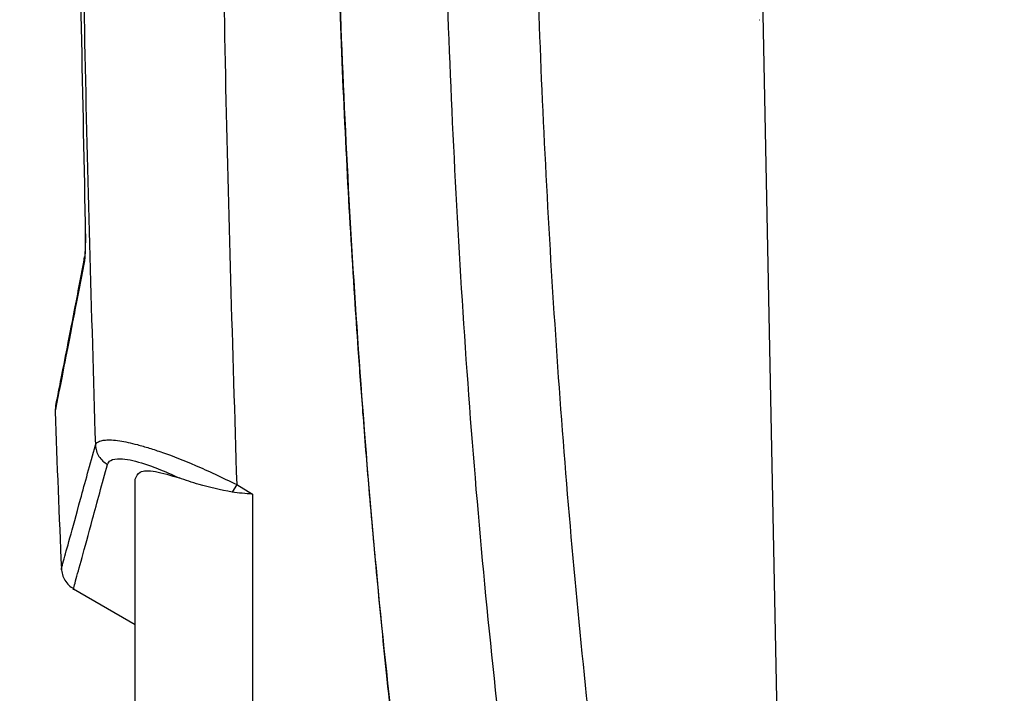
# Model space of a CAD drawing. Header units: inches. Extents: x 0.6 to 33.8, y 0 to 21.7.
# Tile 75 of 169: x 18.899 to 19.697, y 14.549 to 15.095. Entities that reach past the tile are written whole.
import ezdxf

# ---------------------------------------------------------------- set-up
doc = ezdxf.new("R2010")
doc.units = ezdxf.units.IN
doc.header["$MEASUREMENT"] = 0
doc.layers.add('FORMAT', color=7, linetype='Continuous')
doc.styles.add('SLDTEXTSTYLE3', font='TXT', dxfattribs={"width": 0.75})
doc.dimstyles.new('SLDDIMSTYLE0', dxfattribs={"dimtxt": 0.125, "dimasz": 0.13, "dimexe": 0, "dimexo": 0.0625, "dimgap": 0.03125, "dimtad": 0, "dimtih": 1, "dimtoh": 1, "dimdec": 1, "dimlfac": 4, "dimrnd": 1e-09, "dimzin": 12, "dimdsep": 46, "dimtxsty": 'SLDTEXTSTYLE3', "dimsah": 1, "dimcen": 0.09, "dimadec": 0, "dimazin": 3, "dimtfac": 1, "dimtdec": 1, "dimtofl": 0, "dimtmove": 0, "dimatfit": 3, "dimfxl": 0, "dimfrac": 2, "dimtolj": 1, "dimtzin": 12, "dimarcsym": 0})

# ---------------------------------------------------------------- blocks, each defined once
blk = doc.blocks.new('_D_4')
at = {"layer": 'FORMAT'}
for p, q in [((19.12974, 18.29622), (19.09166, 18.29622)), ((19.09166, 18.29622), (19.09166, 18.09779)), ((19.40683, 18.29622), (19.44491, 18.29622)), ((19.44491, 18.29622), (19.44491, 18.09779)), ((17.83576, 9.27335), (17.83576, 18.24119)), ((20.70081, 17.05098), (20.70081, 18.24119)), ((17.83576, 18.11619), (18.98207, 18.11619)), ((20.70081, 18.11619), (19.5545, 18.11619)), ((19.09166, 18.09779), (19.12974, 18.09779)), ((19.44491, 18.09779), (19.40683, 18.09779))]:
    blk.add_line(p, q, dxfattribs=at)
for points in [[(17.83576, 18.11619), (17.96576, 18.09619), (17.96576, 18.13619)], [(20.70081, 18.11619), (20.57081, 18.13619), (20.57081, 18.09619)]]:
    blk.add_solid(points, dxfattribs=at)
at = {"layer": 'FORMAT', "char_height": 0.125, "attachment_point": 1, "style": 'SLDTEXTSTYLE3'}
for s, insert in [('291', (19.12974, 18.25892)), ('11.5', (19.10665, 18.0719))]:
    blk.add_mtext(s, dxfattribs=dict(at, insert=insert))

msp = doc.modelspace()

# ---------------------------------------------------------------- linework, layer by layer
at = {"color": 7, "linetype": 'Continuous'}
for p, q in [((19.49852, 15.22742), (19.5192, 14.18601)), ((19.49822, 15.0951), (19.49847, 15.0951)), ((18.92764, 14.7825), (18.92722, 14.77719)), ((18.99229, 14.34687), (18.99229, 14.7228)), ((19.07445, 14.71829), (19.07072, 14.71213)), ((19.07445, 14.71829), (19.08728, 14.71052)), ((19.08728, 14.71052), (19.08728, 14.3401)), ((18.94216, 14.63396), (18.99229, 14.60502)), ((18.99229, 14.59385), (18.99229, 14.59385))]:
    msp.add_line(p, q, dxfattribs=at)
at = {"color": 7, "linetype": 'Continuous', "flags": 128}
msp.add_lwpolyline([(18.95084, 14.89838), (18.95089, 14.90096), (18.95117, 14.9029)], dxfattribs=at)
at = {"color": 7, "linetype": 'Continuous'}
msp.add_arc((38.59859, 15.51053), 19.68504, 182.133908, 182.505088, dxfattribs=at)
for points, knots in [([(18.96497, 16.38365), (18.96105, 16.27482), (18.95321, 16.05719), (18.94759, 15.73021), (18.94657, 15.40323), (18.95016, 15.07642), (18.95664, 14.85898), (18.95988, 14.75029)], [0, 0, 0, 0, 0.200085, 0.400109, 0.600172, 0.800151, 1, 1, 1, 1]), ([(19.07831, 16.38015), (19.07439, 16.26945), (19.06654, 16.04805), (19.06106, 15.71537), (19.06028, 15.38266), (19.06423, 15.05013), (19.07105, 14.82889), (19.07445, 14.71829)], [0, 0, 0, 0, 0.200012, 0.400051, 0.60013, 0.800107, 1, 1, 1, 1]), ([(19.21001, 16.34081), (19.19921, 16.24171), (19.17758, 16.04338), (19.15933, 15.74434), (19.1515, 15.44473), (19.15507, 15.14519), (19.17002, 14.84604), (19.19538, 14.54805), (19.22173, 14.35083), (19.23488, 14.25237)], [0, 0, 0, 0, 0.142786, 0.285746, 0.42855, 0.57151, 0.714269, 0.857352, 1, 1, 1, 1]), ([(18.95894, 16.28237), (18.95537, 16.16975), (18.94824, 15.94444), (18.94419, 15.60614), (18.94458, 15.26785), (18.94928, 15.04272), (18.95163, 14.93011)], [0, 0, 0, 0, 0.249968, 0.500116, 0.749966, 1, 1, 1, 1]), ([(19.27759, 16.19334), (19.26894, 16.09122), (19.25164, 15.88695), (19.24011, 15.57925), (19.23907, 15.27128), (19.24985, 14.96356), (19.27113, 14.6565), (19.29492, 14.45311), (19.30681, 14.35144)], [0, 0, 0, 0, 0.1666259, 0.3333164, 0.499887, 0.6665441, 0.8333001, 1, 1, 1, 1]), ([(19.34843, 16.15354), (19.34233, 16.08416), (19.32814, 15.92301), (19.31666, 15.66905), (19.31221, 15.39239), (19.31717, 15.11576), (19.33139, 14.8395), (19.35414, 14.5639), (19.37704, 14.3813), (19.38849, 14.28999)], [0, 0, 0, 0, 0.11192, 0.259942, 0.407852, 0.555797, 0.703739, 0.851864, 1, 1, 1, 1]), ([(19.15358, 15.42973), (19.15331, 15.39579), (19.15273, 15.32212), (19.15477, 15.20876), (19.15823, 15.09131), (19.16331, 14.97846), (19.16842, 14.89139), (19.17292, 14.82513), (19.17675, 14.77337), (19.18176, 14.71151), (19.18823, 14.6394), (19.19642, 14.55709), (19.20668, 14.46464), (19.21925, 14.3621), (19.2293, 14.29055), (19.23457, 14.25307)], [0, 0, 0, 0, 0.086102, 0.186905, 0.287686, 0.384312, 0.473697, 0.5092, 0.553003, 0.605577, 0.666923, 0.73704, 0.815927, 0.903581, 1, 1, 1, 1]), ([(18.95163, 14.93011), (18.95169, 14.92684), (18.95183, 14.91981), (18.95175, 14.91009), (18.95141, 14.90233), (18.95102, 14.89965), (18.95084, 14.89838)], [0, 0, 0, 0, 0.230813, 0.495563, 0.761295, 1, 1, 1, 1]), ([(18.95169, 14.92595), (18.95172, 14.92416), (18.95176, 14.92066), (18.95174, 14.91589), (18.95167, 14.91163), (18.95156, 14.9081), (18.95136, 14.90442), (18.95124, 14.90346), (18.95116, 14.90283)], [0, 0, 0, 0, 0.151498, 0.294966, 0.438745, 0.582007, 0.723878, 1, 1, 1, 1]), ([(18.95118, 14.90295), (18.94826, 14.88791), (18.94242, 14.85784), (18.93591, 14.82453), (18.93115, 14.80032), (18.92819, 14.78528), (18.92783, 14.78345), (18.92765, 14.78254)], [0, 0, 0, 0, 0.200333, 0.40068, 0.601012, 0.801345, 1, 1, 1, 1]), ([(18.95084, 14.89838), (18.9479, 14.88326), (18.94203, 14.85305), (18.93549, 14.81968), (18.93073, 14.79544), (18.92776, 14.78036), (18.92739, 14.77849), (18.9272, 14.77755)], [0, 0, 0, 0, 0.2008751, 0.4010934, 0.6009681, 0.8005694, 1, 1, 1, 1]), ([(18.93236, 14.65013), (18.93236, 14.65013), (18.93178, 14.64804), (18.93378, 14.65525), (18.93869, 14.67306), (18.94722, 14.70403), (18.95566, 14.73487), (18.95988, 14.75029)], [0, 0, 0, 0, 0.000019, 0.249824, 0.499704, 0.749705, 1, 1, 1, 1]), ([(18.95988, 14.75029), (18.96014, 14.75082), (18.96065, 14.75187), (18.96223, 14.75304), (18.96457, 14.75397), (18.96801, 14.75454), (18.97301, 14.75457), (18.97918, 14.75392), (18.98626, 14.75261), (18.99423, 14.7507), (19.00352, 14.74801), (19.01882, 14.74293), (19.037, 14.73576), (19.05748, 14.72663), (19.06863, 14.72115), (19.07445, 14.71829)], [0, 0, 0, 0, 0.050008, 0.098943, 0.146666, 0.207551, 0.273415, 0.344765, 0.407245, 0.470528, 0.543062, 0.618017, 0.792275, 0.891485, 1, 1, 1, 1]), ([(18.95988, 14.75029), (18.96008, 14.7487), (18.9605, 14.7455), (18.96266, 14.74109), (18.9657, 14.73729), (18.96835, 14.7355), (18.96965, 14.73463)], [0, 0, 0, 0, 0.252115, 0.508048, 0.759769, 1, 1, 1, 1]), ([(18.94218, 14.63394), (18.94218, 14.63394), (18.94161, 14.63184), (18.9436, 14.63909), (18.94849, 14.65696), (18.95701, 14.68809), (18.96543, 14.71908), (18.96965, 14.73463)], [0, 0, 0, 0, 0.000001, 0.249509, 0.499661, 0.748844, 1, 1, 1, 1]), ([(18.96965, 14.73463), (18.97033, 14.73586), (18.97185, 14.73864), (18.98027, 14.73997), (18.99421, 14.73721), (19.01118, 14.73127), (19.02198, 14.72633), (19.02778, 14.72369)], [0, 0, 0, 0, 0.164843, 0.372497, 0.642463, 0.808247, 1, 1, 1, 1]), ([(18.99229, 14.7228), (18.99306, 14.72503), (18.9946, 14.72949), (19.00726, 14.73002), (19.02097, 14.72579), (19.02778, 14.72368)], [0, 0, 0, 0, 0.333797, 0.668701, 1, 1, 1, 1]), ([(19.07072, 14.71213), (19.06145, 14.71407), (19.04581, 14.71734), (19.033, 14.72185), (19.02778, 14.72368)], [0, 0, 0, 0, 0.592325, 1, 1, 1, 1]), ([(19.08728, 14.71052), (19.08446, 14.71076), (19.0789, 14.71123), (19.07342, 14.71183), (19.07072, 14.71213)], [0, 0, 0, 0, 0.506128, 1, 1, 1, 1]), ([(18.93236, 14.65025), (18.93254, 14.64861), (18.9329, 14.64529), (18.93503, 14.64068), (18.93814, 14.63666), (18.94092, 14.6348), (18.94228, 14.63389)], [0, 0, 0, 0, 0.24593, 0.499998, 0.754066, 1, 1, 1, 1])]:
    msp.add_open_spline(points, degree=3, knots=knots, dxfattribs=at)

# ---------------------------------------------------------------- dimensions: what is measured, and where the dimension line sits
at = {"layer": 'FORMAT'}
dim = msp.add_linear_dim(base=(20.70081, 18.11619), p1=(17.83576, 9.22335), p2=(20.70081, 17.00098), dimstyle='SLDDIMSTYLE0', dxfattribs=at)
dim.commit()
dim.dimension.update_dxf_attribs({"geometry": '_D_4', "text_midpoint": (19.26828, 18.11619), "dimtype": 160})

doc.saveas('drawing.dxf')
